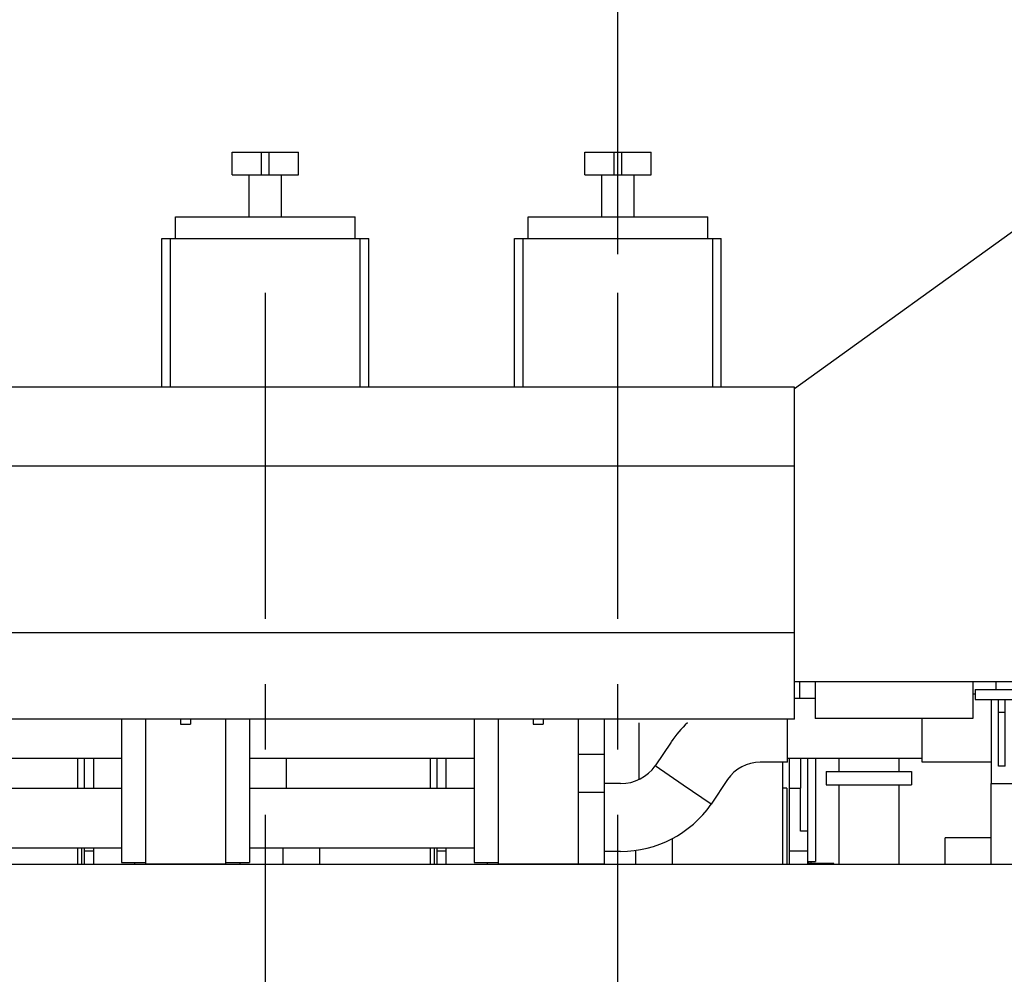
# Model space of a CAD drawing. Header units: millimetres. Extents: x 0 to 1189, y 0 to 841.
# Tile 64 of 77: x 755 to 829, y 659 to 730. Entities that reach past the tile are written whole.
import ezdxf
from ezdxf.enums import TextEntityAlignment as Align

# ---------------------------------------------------------------- set-up
doc = ezdxf.new("R2010")
doc.units = ezdxf.units.MM
doc.header["$LTSCALE"] = 65.395
doc.linetypes.add('CENTER', pattern=[0.6, 0.375, -0.075, 0.075, -0.075])
doc.layers.get('0').update_dxf_attribs({"linetype": 'CONTINUOUS'})
for name, color, linetype in [('1907_040000_TLKS_KS_V_ABL46', 7, 'CONTINUOUS'), ('1907_042000_TLKS_KS_TL_V_ABL87', 7, 'CONTINUOUS'), ('1907_116500_05_SIMPLE1_A#AF0_ABL41', 7, 'CONTINUOUS'), ('1907_116500_05_SIMPLE1_T1_A_PBL122', 7, 'CONTINUOUS'), ('1907_210700_31_SIMPLE1_T1_X_PBL130', 7, 'CONTINUOUS'), ('1907_210700_31_SIMPLE1_T1_X_PBL132', 7, 'CONTINUOUS'), ('1907_210700_31_SIMPLE1_X_ABL129', 7, 'CONTINUOUS'), ('1907_210700_31_SIMPLE1_X_ABL131', 7, 'CONTINUOUS'), ('1907_723600_01_SIMPLE1_T1_X_PBL89', 7, 'CONTINUOUS'), ('1907_723600_01_SIMPLE1_T2_X_PBL123', 7, 'CONTINUOUS'), ('1907_723600_01_SIMPLE1_X_ABL88', 7, 'CONTINUOUS'), ('1907_833000_32_SIMPLE1_C#AF0_ABL14', 7, 'CONTINUOUS'), ('1907_833000_32_SIMPLE1_T2_C_PBL115', 7, 'CONTINUOUS'), ('1937_000000_TLKS_MARKETING_ABL1', 7, 'CONTINUOUS'), ('1937_030000_TLKS_V_ABL2', 7, 'CONTINUOUS'), ('1937_100000_TLKS_V_ABL3', 7, 'CONTINUOUS'), ('1937_111000_12_SIMPLE1_D_ABL39', 7, 'CONTINUOUS'), ('1937_111000_12_SIMPLE1_T1_D_PBL40', 7, 'CONTINUOUS'), ('1937_111000_12_SIMPLE1_T2_D_PBL107', 7, 'CONTINUOUS'), ('1937_111000_12_SIMPLE1_T2_D_PBL121', 7, 'CONTINUOUS'), ('1937_111000_12_SIMPLE1_T2_D_PBL127', 7, 'CONTINUOUS'), ('1937_171000_05_SIMPLE1_A_ABL50', 7, 'CONTINUOUS'), ('1937_171000_05_SIMPLE1_T1_A_PBL52', 7, 'CONTINUOUS'), ('1937_171000_05_SIMPLE1_T2_A_PBL116', 7, 'CONTINUOUS'), ('1937_200000_TLKS_V_ABL34', 7, 'CONTINUOUS'), ('1937_700000_TLKS_V_ABL53', 7, 'CONTINUOUS'), ('1937_722000_12_SIMPLE1_B_ABL54', 7, 'CONTINUOUS'), ('1937_722000_12_SIMPLE1_T1_B_PBL55', 7, 'CONTINUOUS'), ('1937_800000_TLKS_V_ABL13', 7, 'CONTINUOUS'), ('1937_832000_08_SIMPLE1_T2_X_PBL113', 7, 'CONTINUOUS'), ('1937_832000_08_SIMPLE1_T2_X_PBL114', 7, 'CONTINUOUS'), ('1937_832000_08_SIMPLE1_T3_X_PBL117', 7, 'CONTINUOUS'), ('1937_832000_08_SIMPLE1_T3_X_PBL118', 7, 'CONTINUOUS'), ('1937_832000_08_SIMPLE1_T3_X_PBL119', 7, 'CONTINUOUS'), ('1937_832000_08_SIMPLE1_T5_X_PBL120', 7, 'CONTINUOUS'), ('1937_832000_08_SIMPLE1_T5_X_PBL124', 7, 'CONTINUOUS'), ('1937_832000_08_SIMPLE1_X_ABL59', 7, 'CONTINUOUS'), ('new_view_1_VBL0', 7, 'CONTINUOUS')]:
    doc.layers.add(name, color=color, linetype=linetype)
doc.styles.get("Standard").update_dxf_attribs({"font": 'txt', "width": 0.6})
doc.dimstyles.new('DIMSTYLE_3', dxfattribs={"dimtxt": 3.5, "dimasz": 3.5, "dimexe": 1.8, "dimexo": 0, "dimgap": 0.875, "dimtad": 1, "dimdec": 0, "dimlfac": 20, "dimdsep": 46, "dimtxsty": 'Standard', "dimblk": '_FILLED', "dimblk1": '_FILLED', "dimblk2": '_FILLED', "dimcen": 0.09, "dimadec": 0, "dimazin": 0, "dimtp": 1.2, "dimtm": 1.2, "dimtfac": 1, "dimtdec": 0, "dimtofl": 0, "dimtmove": 0, "dimatfit": 3, "dimldrblk": '_FILLED', "dimfxl": 1, "dimtolj": 1, "dimarcsym": 0})

# ---------------------------------------------------------------- blocks, each defined once
blk = doc.blocks.new('_FILLED')
at = {"color": 0, "linetype": 'ByBlock'}
blk.add_solid([(0, 0), (-1, 0.167), (-1, -0.167)], dxfattribs=at)
blk = doc.blocks.new('*D3')
at = {"color": 2, "linetype": 'Continuous'}
for p, q in [((800, 712.63), (800, 752.214)), ((882.011, 745.414), (882.011, 752.214)), ((800, 750.414), (841.006, 750.414)), ((882.011, 750.414), (841.006, 750.414))]:
    blk.add_line(p, q, dxfattribs=at)
at = {"color": 2, "linetype": 'Continuous', "xscale": 3.5, "yscale": 3.5, "zscale": 3.5, "rotation": 180}
blk.add_blockref('_FILLED', (800, 750.414), dxfattribs=at)
at = {"color": 2, "linetype": 'Continuous', "xscale": 3.5, "yscale": 3.5, "zscale": 3.5}
blk.add_blockref('_FILLED', (882.011, 750.414), dxfattribs=at)
at = {"color": 2, "linetype": 'Continuous', "width": 0.636905}
blk.add_text('1640', height=3.5, dxfattribs=at).set_placement((841.006, 751.289), align=Align.CENTER)
blk = doc.blocks.new('1937_111000_12_SIMPLE1_T1_D_PBL40', base_point=(736.235, 640.065))
at = {"layer": '1937_111000_12_SIMPLE1_T1_D_PBL40', "color": 2, "linetype": 'CENTER'}
for p, q in [((773.5, 567.5), (773.5, 712.63)), ((800, 567.5), (800, 712.63))]:
    blk.add_line(p, q, dxfattribs=at)
at = {"layer": '1937_111000_12_SIMPLE1_T1_D_PBL40', "color": 7, "linetype": 'Continuous'}
blk.add_line((828.05, 666.75), (638.892, 666.75), dxfattribs=at)
blk = doc.blocks.new('1937_111000_12_SIMPLE1_T2_D_PBL107', base_point=(747, 670.75))
at = {"layer": '1937_111000_12_SIMPLE1_T2_D_PBL107', "color": 7, "linetype": 'Continuous'}
for p, q in [((734.1, 672.5), (734.1, 674.75)), ((748.6, 672.5), (748.6, 674.75)), ((759.4, 672.5), (759.4, 674.75)), ((759.9, 672.5), (759.9, 674.75)), ((734.1, 666.75), (734.1, 668)), ((748.32, 668), (748.32, 666.75)), ((751.096, 666.75), (751.096, 668)), ((759.4, 666.75), (759.4, 668)), ((759.68, 668), (759.68, 666.75)), ((759.9, 666.75), (759.9, 668)), ((737.192, 666.75), (737.192, 666.9)), ((745.1, 666.75), (745.1, 666.9))]:
    blk.add_line(p, q, dxfattribs=at)
blk = doc.blocks.new('1937_111000_12_SIMPLE1_T2_D_PBL121', base_point=(800.425, 672.081))
at = {"layer": '1937_111000_12_SIMPLE1_T2_D_PBL121', "color": 7, "linetype": 'Continuous'}
for p, q in [((801.6, 673.164), (801.6, 677.411)), ((787.1, 672.5), (787.1, 674.75)), ((812.4, 666.75), (812.4, 674.45)), ((812.9, 666.75), (812.9, 674.75)), ((813.75, 672.5), (813.75, 674.75)), ((812.68, 672.5), (812.4, 672.5)), ((812.68, 672.5), (812.68, 666.75)), ((812.9, 672.5), (813.75, 672.5)), ((804.096, 666.75), (804.096, 668.715)), ((787.1, 666.75), (787.1, 668)), ((801.32, 667.827), (801.32, 666.75)), ((790.192, 666.75), (790.192, 666.9))]:
    blk.add_line(p, q, dxfattribs=at)
blk = doc.blocks.new('1937_111000_12_SIMPLE1_T2_D_PBL127', base_point=(773.5, 670.75))
at = {"layer": '1937_111000_12_SIMPLE1_T2_D_PBL127', "color": 7, "linetype": 'Continuous'}
for p, q in [((760.6, 672.5), (760.6, 674.75)), ((775.1, 672.5), (775.1, 674.75)), ((785.9, 672.5), (785.9, 674.75)), ((786.4, 672.5), (786.4, 674.75)), ((760.6, 666.75), (760.6, 668)), ((774.82, 668), (774.82, 666.75)), ((777.596, 666.75), (777.596, 668)), ((785.9, 666.75), (785.9, 668)), ((786.18, 668), (786.18, 666.75)), ((786.4, 666.75), (786.4, 668)), ((763.692, 666.75), (763.692, 666.9)), ((771.6, 666.75), (771.6, 666.9))]:
    blk.add_line(p, q, dxfattribs=at)
blk = doc.blocks.new('1937_111000_12_SIMPLE1_D_ABL39', base_point=(736.235, 640.065))
at = {"layer": '1937_111000_12_SIMPLE1_T1_D_PBL40'}
blk.add_blockref('1937_111000_12_SIMPLE1_T1_D_PBL40', (736.235, 640.065), dxfattribs=at)
at = {"layer": '1937_111000_12_SIMPLE1_T2_D_PBL107'}
blk.add_blockref('1937_111000_12_SIMPLE1_T2_D_PBL107', (747, 670.75), dxfattribs=at)
at = {"layer": '1937_111000_12_SIMPLE1_T2_D_PBL121'}
blk.add_blockref('1937_111000_12_SIMPLE1_T2_D_PBL121', (800.425, 672.081), dxfattribs=at)
at = {"layer": '1937_111000_12_SIMPLE1_T2_D_PBL127'}
blk.add_blockref('1937_111000_12_SIMPLE1_T2_D_PBL127', (773.5, 670.75), dxfattribs=at)
blk = doc.blocks.new('1907_116500_05_SIMPLE1_T1_A_PBL122', base_point=(818.85, 670.75))
at = {"layer": '1907_116500_05_SIMPLE1_T1_A_PBL122', "color": 7, "linetype": 'Continuous'}
for p, q in [((816.6, 674.75), (816.6, 673.75)), ((821.1, 674.75), (821.1, 673.75)), ((815.65, 673.75), (822.05, 673.75)), ((815.65, 673.75), (815.65, 672.75)), ((822.05, 673.75), (822.05, 672.75)), ((815.65, 672.75), (822.05, 672.75)), ((816.6, 672.75), (816.6, 666.75)), ((821.1, 672.75), (821.1, 666.75))]:
    blk.add_line(p, q, dxfattribs=at)
blk = doc.blocks.new('1907_116500_05_SIMPLE1_A#AF0_ABL41', base_point=(731.3, 670.75))
at = {"layer": '1907_116500_05_SIMPLE1_T1_A_PBL122'}
blk.add_blockref('1907_116500_05_SIMPLE1_T1_A_PBL122', (818.85, 670.75), dxfattribs=at)
blk = doc.blocks.new('1937_171000_05_SIMPLE1_T1_A_PBL52', base_point=(731.1, 681.032))
at = {"layer": '1937_171000_05_SIMPLE1_T1_A_PBL52', "color": 7, "linetype": 'Continuous'}
for p, q in [((760.6, 667.75), (759.9, 667.75)), ((787.1, 667.75), (786.4, 667.75)), ((814.233, 667.75), (812.9, 667.75)), ((814.5, 666.984), (814.5, 666.825))]:
    blk.add_line(p, q, dxfattribs=at)
blk = doc.blocks.new('1937_171000_05_SIMPLE1_T2_A_PBL116', base_point=(814.97, 670.75))
at = {"layer": '1937_171000_05_SIMPLE1_T2_A_PBL116', "color": 7, "linetype": 'Continuous'}
for p, q in [((814.233, 674.75), (814.233, 666.75)), ((814.833, 674.75), (814.833, 666.984)), ((813.708, 669.259), (813.708, 672.5)), ((814.233, 669.259), (813.708, 669.259)), ((814.308, 666.984), (814.833, 666.984)), ((814.308, 666.984), (814.308, 666.75)), ((816.233, 666.825), (814.308, 666.825)), ((815.73, 666.75), (815.73, 666.825)), ((816.233, 666.75), (816.233, 666.825))]:
    blk.add_line(p, q, dxfattribs=at)
blk = doc.blocks.new('1937_171000_05_SIMPLE1_A_ABL50', base_point=(731.866, 680.994))
at = {"layer": '1937_171000_05_SIMPLE1_T1_A_PBL52'}
blk.add_blockref('1937_171000_05_SIMPLE1_T1_A_PBL52', (731.1, 681.032), dxfattribs=at)
at = {"layer": '1937_171000_05_SIMPLE1_T2_A_PBL116'}
blk.add_blockref('1937_171000_05_SIMPLE1_T2_A_PBL116', (814.97, 670.75), dxfattribs=at)
blk = doc.blocks.new('1937_100000_TLKS_V_ABL3', base_point=(723.52, 621.515))
at = {"layer": '1907_116500_05_SIMPLE1_A#AF0_ABL41'}
blk.add_blockref('1907_116500_05_SIMPLE1_A#AF0_ABL41', (731.3, 670.75), dxfattribs=at)
at = {"layer": '1937_111000_12_SIMPLE1_D_ABL39'}
blk.add_blockref('1937_111000_12_SIMPLE1_D_ABL39', (736.235, 640.065), dxfattribs=at)
at = {"layer": '1937_171000_05_SIMPLE1_A_ABL50'}
blk.add_blockref('1937_171000_05_SIMPLE1_A_ABL50', (731.866, 680.994), dxfattribs=at)
blk = doc.blocks.new('1907_833000_32_SIMPLE1_T2_C_PBL115', base_point=(832.413, 673.325))
at = {"layer": '1907_833000_32_SIMPLE1_T2_C_PBL115', "color": 7, "linetype": 'Continuous'}
for p, q in [((826.85, 679.55), (826.665, 679.55)), ((826.85, 679.9), (830.85, 679.9)), ((826.85, 679.9), (826.85, 679.15)), ((830.85, 679.9), (830.85, 679.15)), ((845.1, 679.55), (830.85, 679.55)), ((845.1, 679.9), (849.1, 679.9)), ((845.1, 679.9), (845.1, 679.15)), ((849.1, 679.9), (849.1, 679.15)), ((863.025, 679.55), (857.35, 679.55)), ((860.55, 679.9), (862.15, 679.9)), ((860.55, 679.55), (860.55, 679.9)), ((862.15, 679.55), (862.15, 679.9)), ((863.225, 679.9), (867.825, 679.9)), ((863.225, 679.167), (863.225, 679.9)), ((866.6, 677), (866.6, 679.9)), ((867.825, 672.85), (867.825, 679.9)), ((813.27, 679.25), (814.815, 679.25)), ((826.85, 679.15), (830.85, 679.15)), ((828.05, 679.15), (828.05, 672.85)), ((828.6, 674.15), (828.6, 679.15)), ((829.1, 674.15), (829.1, 679.15)), ((829.65, 679.15), (829.65, 672.85)), ((845.1, 679.15), (849.1, 679.15)), ((846.3, 679.15), (846.3, 672.85)), ((846.85, 679.15), (846.85, 674.15)), ((847.35, 679.15), (847.35, 674.15)), ((847.9, 679.15), (847.9, 672.85)), ((829.1, 678.184), (828.6, 678.184)), ((846.85, 678.184), (847.35, 678.184)), ((798.95, 677.681), (798.95, 666.75)), ((812.75, 674.45), (812.75, 677.681)), ((822.85, 674.45), (822.85, 677.72)), ((860.475, 677), (860.475, 673.85)), ((865.338, 677), (866.6, 677)), ((865.575, 677), (865.575, 673.85)), ((803.995, 675.965), (802.801, 674.173)), ((797, 675.051), (798.95, 675.051)), ((797, 675.05), (797, 672.199)), ((804.9, 672.726), (802.801, 674.173)), ((812.75, 674.45), (810.693, 674.45)), ((812.75, 674.75), (822.85, 674.75)), ((828.05, 674.45), (822.85, 674.45)), ((829.1, 674.15), (828.6, 674.15)), ((837.046, 674.45), (829.65, 674.45)), ((846.3, 674.45), (839.554, 674.45)), ((846.85, 674.15), (847.35, 674.15)), ((860.475, 674.45), (847.9, 674.45)), ((859.275, 673.85), (866.775, 673.85)), ((859.275, 673.85), (859.275, 671.75)), ((866.775, 673.85), (866.775, 671.75)), ((800.2, 672.842), (798.95, 672.842)), ((807.004, 671.285), (804.9, 672.726)), ((808.239, 673.136), (807.004, 671.285)), ((828.05, 672.85), (829.65, 672.85)), ((846.3, 672.85), (847.9, 672.85)), ((866.775, 672.85), (867.825, 672.85)), ((797, 672.199), (798.95, 672.199)), ((859.275, 671.75), (866.775, 671.75)), ((860.475, 671.75), (860.475, 670.65)), ((863.025, 671.254), (860.475, 671.252)), ((865.575, 671.252), (863.025, 671.254)), ((865.575, 671.75), (865.575, 670.65)), ((800.2, 667.742), (798.95, 667.742)), ((797, 666.804), (798.95, 666.804)), ((797, 666.796), (797, 666.75))]:
    blk.add_line(p, q, dxfattribs=at)
for centre, radius, start, end in [((863.025, 677), 2.55, 85.49524, 179.99973), ((810.693, 671.5), 8.05, 132.6935, 146.31), ((800.2, 676.049), 3.207, 270, 324.20255), ((810.693, 671.5), 2.95, 90, 146.31), ((800.2, 676.049), 8.307, 270, 325.00065)]:
    blk.add_arc(centre, radius, start, end, dxfattribs=at)
for points, knots in [([(863.225, 679.167), (863.225, 679.117), (863.301, 679.001), (863.57, 678.797), (863.833, 678.661), (864.025, 678.566)], [0, 0, 0, 0, 0.145838, 0.371772, 1, 1, 1, 1]), ([(864.025, 678.566), (864.336, 678.412), (864.892, 677.956), (865.224, 677.328), (865.338, 677)], [0, 0, 0, 0, 0.499399, 1, 1, 1, 1]), ([(863.025, 674.048), (862.859, 674.048), (862.534, 674.047), (862.061, 674.043), (861.626, 674.037), (861.245, 674.028), (860.967, 674.019), (860.783, 674.01), (860.676, 674.003), (860.593, 673.996), (860.53, 673.988), (860.498, 673.982), (860.475, 673.975), (860.475, 673.97)], [0, 0, 0, 0, 0.194727, 0.381969, 0.554532, 0.705795, 0.829962, 0.88036, 0.922307, 0.955415, 0.9794, 0.994124, 1, 1, 1, 1]), ([(865.575, 673.97), (865.575, 673.975), (865.552, 673.982), (865.52, 673.988), (865.457, 673.996), (865.374, 674.003), (865.267, 674.01), (865.083, 674.019), (864.805, 674.028), (864.424, 674.037), (863.989, 674.043), (863.516, 674.047), (863.191, 674.048), (863.025, 674.048)], [0, 0, 0, 0, 0.005876, 0.0206, 0.044585, 0.077693, 0.11964, 0.170038, 0.294205, 0.445468, 0.618031, 0.805273, 1, 1, 1, 1])]:
    blk.add_open_spline(points, degree=3, knots=knots, dxfattribs=at)
blk = doc.blocks.new('1907_833000_32_SIMPLE1_C#AF0_ABL14', base_point=(740.662, 648.301))
at = {"layer": '1907_833000_32_SIMPLE1_T2_C_PBL115'}
blk.add_blockref('1907_833000_32_SIMPLE1_T2_C_PBL115', (832.413, 673.325), dxfattribs=at)
blk = doc.blocks.new('1937_832000_08_SIMPLE1_T2_X_PBL113', base_point=(767.5, 672.216))
at = {"layer": '1937_832000_08_SIMPLE1_T2_X_PBL113', "color": 7, "linetype": 'Continuous'}
for p, q in [((764.5, 677.681), (764.5, 672.196)), ((767.125, 677.681), (767.125, 677.318)), ((767.125, 677.318), (767.875, 677.318)), ((767.875, 677.681), (767.875, 677.318)), ((770.5, 677.681), (770.5, 672.196)), ((764.5, 670.934), (764.5, 666.75)), ((770.5, 670.246), (770.5, 666.75)), ((764.5, 666.796), (770.5, 666.796))]:
    blk.add_line(p, q, dxfattribs=at)
blk = doc.blocks.new('1937_832000_08_SIMPLE1_T2_X_PBL114', base_point=(794, 672.216))
at = {"layer": '1937_832000_08_SIMPLE1_T2_X_PBL114', "color": 7, "linetype": 'Continuous'}
for p, q in [((791, 677.681), (791, 672.196)), ((793.625, 677.681), (793.625, 677.318)), ((793.625, 677.318), (794.375, 677.318)), ((794.375, 677.681), (794.375, 677.318)), ((797, 677.681), (797, 675.042)), ((797, 672.204), (797, 666.796)), ((791, 670.934), (791, 666.75)), ((791, 666.796), (797, 666.796))]:
    blk.add_line(p, q, dxfattribs=at)
blk = doc.blocks.new('1937_832000_08_SIMPLE1_T3_X_PBL117', base_point=(771.4, 672.291))
at = {"layer": '1937_832000_08_SIMPLE1_T3_X_PBL117', "color": 7, "linetype": 'Continuous'}
for p, q in [((770.5, 677.135), (770.5, 675.05)), ((772.3, 677.681), (772.3, 666.9)), ((770.5, 672.196), (770.5, 670.115)), ((770.5, 666.9), (772.3, 666.9))]:
    blk.add_line(p, q, dxfattribs=at)
blk = doc.blocks.new('1937_832000_08_SIMPLE1_T3_X_PBL118', base_point=(763.6, 672.291))
at = {"layer": '1937_832000_08_SIMPLE1_T3_X_PBL118', "color": 7, "linetype": 'Continuous'}
for p, q in [((762.7, 677.681), (762.7, 666.9)), ((764.5, 677.135), (764.5, 675.05)), ((764.5, 672.196), (764.5, 670.115)), ((762.7, 666.9), (764.5, 666.9))]:
    blk.add_line(p, q, dxfattribs=at)
blk = doc.blocks.new('1937_832000_08_SIMPLE1_T3_X_PBL119', base_point=(790.1, 672.291))
at = {"layer": '1937_832000_08_SIMPLE1_T3_X_PBL119', "color": 7, "linetype": 'Continuous'}
for p, q in [((789.2, 677.681), (789.2, 666.9)), ((791, 677.135), (791, 675.05)), ((791, 672.196), (791, 670.115)), ((789.2, 666.9), (791, 666.9))]:
    blk.add_line(p, q, dxfattribs=at)
blk = doc.blocks.new('1937_832000_08_SIMPLE1_T5_X_PBL120', base_point=(727.75, 670.25))
at = {"layer": '1937_832000_08_SIMPLE1_T5_X_PBL120', "color": 7, "linetype": 'Continuous'}
for p, q in [((745.8, 672.5), (762.7, 672.5)), ((772.3, 672.5), (789.2, 672.5)), ((745.8, 668), (762.7, 668)), ((772.3, 668), (789.2, 668))]:
    blk.add_line(p, q, dxfattribs=at)
blk = doc.blocks.new('1937_832000_08_SIMPLE1_T5_X_PBL124', base_point=(727.75, 674.75))
at = {"layer": '1937_832000_08_SIMPLE1_T5_X_PBL124', "color": 7, "linetype": 'Continuous'}
for p, q in [((745.8, 674.75), (762.7, 674.75)), ((772.3, 674.75), (789.2, 674.75))]:
    blk.add_line(p, q, dxfattribs=at)
blk = doc.blocks.new('1937_832000_08_SIMPLE1_X_ABL59', base_point=(727.75, 672.216))
at = {"layer": '1937_832000_08_SIMPLE1_T2_X_PBL113'}
blk.add_blockref('1937_832000_08_SIMPLE1_T2_X_PBL113', (767.5, 672.216), dxfattribs=at)
at = {"layer": '1937_832000_08_SIMPLE1_T2_X_PBL114'}
blk.add_blockref('1937_832000_08_SIMPLE1_T2_X_PBL114', (794, 672.216), dxfattribs=at)
at = {"layer": '1937_832000_08_SIMPLE1_T3_X_PBL117'}
blk.add_blockref('1937_832000_08_SIMPLE1_T3_X_PBL117', (771.4, 672.291), dxfattribs=at)
at = {"layer": '1937_832000_08_SIMPLE1_T3_X_PBL118'}
blk.add_blockref('1937_832000_08_SIMPLE1_T3_X_PBL118', (763.6, 672.291), dxfattribs=at)
at = {"layer": '1937_832000_08_SIMPLE1_T3_X_PBL119'}
blk.add_blockref('1937_832000_08_SIMPLE1_T3_X_PBL119', (790.1, 672.291), dxfattribs=at)
at = {"layer": '1937_832000_08_SIMPLE1_T5_X_PBL120'}
blk.add_blockref('1937_832000_08_SIMPLE1_T5_X_PBL120', (727.75, 670.25), dxfattribs=at)
at = {"layer": '1937_832000_08_SIMPLE1_T5_X_PBL124'}
blk.add_blockref('1937_832000_08_SIMPLE1_T5_X_PBL124', (727.75, 674.75), dxfattribs=at)
blk = doc.blocks.new('1937_800000_TLKS_V_ABL13', base_point=(740.662, 648.301))
at = {"layer": '1907_833000_32_SIMPLE1_C#AF0_ABL14'}
blk.add_blockref('1907_833000_32_SIMPLE1_C#AF0_ABL14', (740.662, 648.301), dxfattribs=at)
at = {"layer": '1937_832000_08_SIMPLE1_X_ABL59'}
blk.add_blockref('1937_832000_08_SIMPLE1_X_ABL59', (727.75, 672.216), dxfattribs=at)
blk = doc.blocks.new('1907_210700_31_SIMPLE1_T1_X_PBL130', base_point=(773.497, 711.465))
at = {"layer": '1907_210700_31_SIMPLE1_T1_X_PBL130', "color": 7, "linetype": 'Continuous'}
for p, q in [((771, 718.6), (771, 720.3)), ((771, 720.3), (776, 720.3)), ((773.219, 718.6), (773.219, 720.3)), ((773.781, 718.6), (773.781, 720.3)), ((776, 718.6), (776, 720.3)), ((771, 718.6), (776, 718.6)), ((772.286, 715.452), (772.286, 718.6)), ((774.714, 715.452), (774.714, 718.6)), ((766.748, 713.802), (766.748, 715.452)), ((766.748, 715.452), (780.252, 715.452)), ((780.252, 713.802), (780.252, 715.452)), ((765.73, 702.63), (765.73, 713.802)), ((765.73, 713.802), (781.265, 713.802)), ((766.375, 702.63), (766.375, 713.802)), ((780.622, 702.63), (780.622, 713.802)), ((781.265, 702.63), (781.265, 713.802))]:
    blk.add_line(p, q, dxfattribs=at)
blk = doc.blocks.new('1907_210700_31_SIMPLE1_X_ABL129', base_point=(773.4975, 711.465))
at = {"layer": '1907_210700_31_SIMPLE1_T1_X_PBL130'}
blk.add_blockref('1907_210700_31_SIMPLE1_T1_X_PBL130', (773.4975, 711.465), dxfattribs=at)
blk = doc.blocks.new('1907_210700_31_SIMPLE1_T1_X_PBL132', base_point=(799.997, 711.465))
at = {"layer": '1907_210700_31_SIMPLE1_T1_X_PBL132', "color": 7, "linetype": 'Continuous'}
for p, q in [((797.5, 718.6), (797.5, 720.3)), ((797.5, 720.3), (802.5, 720.3)), ((799.719, 718.6), (799.719, 720.3)), ((800.281, 718.6), (800.281, 720.3)), ((802.5, 718.6), (802.5, 720.3)), ((797.5, 718.6), (802.5, 718.6)), ((798.786, 715.452), (798.786, 718.6)), ((801.214, 715.452), (801.214, 718.6)), ((793.248, 713.802), (793.248, 715.452)), ((793.248, 715.452), (806.752, 715.452)), ((806.752, 713.802), (806.752, 715.452)), ((792.23, 702.63), (792.23, 713.802)), ((792.23, 713.802), (807.765, 713.802)), ((792.875, 702.63), (792.875, 713.802)), ((807.122, 702.63), (807.122, 713.802)), ((807.765, 702.63), (807.765, 713.802))]:
    blk.add_line(p, q, dxfattribs=at)
blk = doc.blocks.new('1907_210700_31_SIMPLE1_X_ABL131', base_point=(799.9975, 711.465))
at = {"layer": '1907_210700_31_SIMPLE1_T1_X_PBL132'}
blk.add_blockref('1907_210700_31_SIMPLE1_T1_X_PBL132', (799.9975, 711.465), dxfattribs=at)
blk = doc.blocks.new('1937_200000_TLKS_V_ABL34', base_point=(718.633, 646.45))
at = {"layer": '1907_210700_31_SIMPLE1_X_ABL129'}
blk.add_blockref('1907_210700_31_SIMPLE1_X_ABL129', (773.497, 711.465), dxfattribs=at)
at = {"layer": '1907_210700_31_SIMPLE1_X_ABL131'}
blk.add_blockref('1907_210700_31_SIMPLE1_X_ABL131', (799.997, 711.465), dxfattribs=at)
blk = doc.blocks.new('1937_722000_12_SIMPLE1_T1_B_PBL55', base_point=(767.342, 703.421))
at = {"layer": '1937_722000_12_SIMPLE1_T1_B_PBL55', "color": 7, "linetype": 'Continuous'}
for p, q in [((813.27, 702.525), (850.155, 729.16)), ((813.27, 702.63), (649.02, 702.63)), ((813.27, 677.681), (813.27, 702.63)), ((813.27, 696.696), (649.02, 696.696)), ((813.27, 684.175), (649.02, 684.175)), ((836.815, 680.495), (813.27, 680.495)), ((813.64, 680.495), (813.64, 679.25)), ((814.815, 680.495), (814.815, 677.72)), ((826.665, 680.495), (826.665, 677.72)), ((828.415, 679.9), (828.415, 680.495)), ((813.27, 677.681), (649.02, 677.681)), ((826.665, 677.72), (814.815, 677.72))]:
    blk.add_line(p, q, dxfattribs=at)
blk = doc.blocks.new('1937_722000_12_SIMPLE1_B_ABL54', base_point=(767.342, 703.421))
at = {"layer": '1937_722000_12_SIMPLE1_T1_B_PBL55'}
blk.add_blockref('1937_722000_12_SIMPLE1_T1_B_PBL55', (767.342, 703.421), dxfattribs=at)
blk = doc.blocks.new('1937_700000_TLKS_V_ABL53', base_point=(767.342, 703.421))
at = {"layer": '1937_722000_12_SIMPLE1_B_ABL54'}
blk.add_blockref('1937_722000_12_SIMPLE1_B_ABL54', (767.342, 703.421), dxfattribs=at)
blk = doc.blocks.new('1937_030000_TLKS_V_ABL2', base_point=(745.133, 629.78))
at = {"layer": '1937_100000_TLKS_V_ABL3'}
blk.add_blockref('1937_100000_TLKS_V_ABL3', (723.52, 621.515), dxfattribs=at)
at = {"layer": '1937_200000_TLKS_V_ABL34'}
blk.add_blockref('1937_200000_TLKS_V_ABL34', (718.633, 646.45), dxfattribs=at)
at = {"layer": '1937_700000_TLKS_V_ABL53'}
blk.add_blockref('1937_700000_TLKS_V_ABL53', (767.342, 703.421), dxfattribs=at)
at = {"layer": '1937_800000_TLKS_V_ABL13'}
blk.add_blockref('1937_800000_TLKS_V_ABL13', (740.662, 648.301), dxfattribs=at)
blk = doc.blocks.new('1907_723600_01_SIMPLE1_T1_X_PBL89', base_point=(850.725, 646.751))
at = {"layer": '1907_723600_01_SIMPLE1_T1_X_PBL89', "color": 7, "linetype": 'Continuous'}
for p, q in [((831.1, 668.75), (831.1, 674.45)), ((831.6, 668.75), (831.6, 674.45)), ((833.35, 668.75), (833.35, 674.45)), ((837.05, 674.5), (836.513, 668.364)), ((839.55, 674.5), (837.05, 674.5)), ((839.817, 671.448), (839.55, 674.5)), ((839.585, 674.1), (843.167, 674.1)), ((842.8, 670.9), (842.8, 674.1)), ((843.167, 670.9), (843.167, 674.45)), ((852.9, 671.33), (852.9, 674.45)), ((852.974, 674.1), (860.475, 674.1)), ((852.974, 671.334), (852.974, 674.1)), ((853.267, 674.1), (853.267, 674.45)), ((867.825, 674.1), (868.6, 674.1)), ((868.6, 674.5), (876.85, 674.5)), ((868.6, 673.5), (868.6, 674.5)), ((876.85, 673.5), (876.85, 674.5)), ((868.6, 673.5), (876.85, 673.5)), ((870.85, 673.5), (870.85, 658.25)), ((875.85, 658.25), (875.85, 673.5)), ((876.636, 669.529), (876.447, 673.5)), ((828.05, 666.75), (828.05, 672.85)), ((829.65, 672.85), (829.65, 666.75)), ((846.3, 670.9), (846.3, 672.85)), ((847.9, 670.9), (847.9, 672.85)), ((866.775, 672.85), (867.825, 672.85)), ((867.825, 670.9), (867.825, 672.85)), ((870.538, 669.649), (870.774, 672.804)), ((870.774, 672.804), (870.85, 672.804)), ((860.475, 670.9), (840.415, 670.9)), ((870.35, 670.9), (865.575, 670.9)), ((870.472, 669.5), (870.35, 670.9)), ((870.85, 669.5), (870.472, 669.5)), ((875.85, 669.529), (876.636, 669.529)), ((875.85, 669.5), (876.85, 669.5)), ((876.633, 669.59), (876.85, 669.59)), ((876.85, 634.616), (876.85, 669.59)), ((828.05, 668.75), (824.6, 668.75)), ((824.6, 666.75), (824.6, 668.75)), ((836.547, 668.75), (829.65, 668.75)), ((832.361, 630.75), (832.361, 668.75)), ((829.65, 666.75), (828.05, 666.75)), ((830.6, 666.75), (832.361, 666.75)), ((837.758, 667.006), (843.35, 667.006)), ((843.35, 667.006), (843.35, 661.506)), ((870.35, 667), (870.85, 667)), ((870.35, 661.506), (870.35, 667)), ((843.35, 661.506), (840.6, 661.506)), ((870.85, 661.506), (870.35, 661.506)), ((840.6, 659.006), (843.35, 659.006)), ((843.35, 659.006), (843.35, 656.656)), ((870.35, 659.006), (870.85, 659.006)), ((870.35, 645.85), (870.35, 659.006)), ((870.85, 658.25), (875.85, 658.25)), ((843.35, 656.656), (841.35, 656.656)), ((840.55, 655.856), (840.55, 650.75)), ((830.6, 653.75), (832.361, 653.75)), ((841.35, 649.95), (843.35, 649.95)), ((843.35, 649.95), (843.35, 645.85)), ((843.35, 645.85), (840.6, 645.85)), ((873.1, 645.85), (870.35, 645.85)), ((840.6, 643.35), (842.995, 643.35)), ((870.35, 643.35), (873.1, 643.35)), ((870.35, 637.6), (870.35, 643.35)), ((832.361, 638.575), (834.054, 638.575)), ((870.35, 638), (876.85, 638)), ((871.175, 637.6), (871.175, 638)), ((871.175, 637.981), (876.511, 637.981)), ((876.511, 637.981), (876.511, 635.157)), ((833.201, 637.529), (833.097, 637.504)), ((876.511, 637.758), (876.85, 637.758)), ((839.925, 636.6), (832.361, 636.6)), ((836.861, 630.763), (876.511, 635.157)), ((871.624, 634.616), (876.85, 634.616)), ((852.431, 622.076), (864.124, 633.784)), ((860.794, 633.415), (863.701, 633.361)), ((858.72, 633.185), (863.438, 633.098)), ((832.361, 630.75), (830.6, 630.75)), ((832.361, 630.763), (836.861, 630.763)), ((842.6, 619.002), (844.888, 619.002))]:
    blk.add_line(p, q, dxfattribs=at)
for centre, radius, start, end in [((840.415, 671.5), 0.6, 185.00049, 269.99534), ((855.85, 608.9), 62.5, 86.18577, 97.25227), ((855.85, 608.9), 62.5, 76.11326, 76.48366), ((837.758, 668.255), 1.249, 175.00017, 270), ((840.6, 660.256), 1.25, 90, 270), ((841.35, 655.856), 0.8, 90, 180), ((841.35, 650.75), 0.8, 180, 270), ((840.6, 644.6), 1.25, 90, 270), ((873.1, 644.6), 1.25, 270, 90)]:
    blk.add_arc(centre, radius, start, end, dxfattribs=at)
blk.add_ellipse((833.097, 694.667), major_axis=(0, 57.15), ratio=0.087489, start_param=-3.120616, end_param=-2.948849, dxfattribs=at)
for points, knots in [([(832.361, 637.504), (832.546, 637.504), (832.791, 637.458), (833.037, 637.489), (833.097, 637.504)], [0, 0, 0, 0, 0.750178, 1, 1, 1, 1]), ([(844.888, 619.002), (845.056, 619.002), (845.39, 619.011), (845.89, 619.045), (846.388, 619.103), (846.882, 619.183), (847.371, 619.285), (847.854, 619.409), (848.329, 619.555), (848.795, 619.721), (849.252, 619.909), (849.697, 620.116), (850.131, 620.343), (850.552, 620.588), (850.96, 620.852), (851.352, 621.133), (851.729, 621.431), (852.09, 621.744), (852.319, 621.964), (852.431, 622.076)], [0, 0, 0, 0, 0.060037, 0.120048, 0.180002, 0.23987, 0.299623, 0.359237, 0.418685, 0.477946, 0.536996, 0.595817, 0.654392, 0.712704, 0.770743, 0.828498, 0.885963, 0.943131, 1, 1, 1, 1])]:
    blk.add_open_spline(points, degree=3, knots=knots, dxfattribs=at)
blk = doc.blocks.new('1907_723600_01_SIMPLE1_T2_X_PBL123', base_point=(861.116, 678.423))
at = {"layer": '1907_723600_01_SIMPLE1_T2_X_PBL123', "color": 7, "linetype": 'Continuous'}
for p, q in [((855.532, 682.275), (855.39, 682.275)), ((871.565, 682.275), (870.658, 682.275)), ((871.175, 682.345), (871.175, 682.275)), ((845.633, 679.9), (846.115, 680.47)), ((849.334, 680.47), (849.334, 680.154)), ((849.334, 680.154), (873.35, 680.154)), ((849.351, 680.47), (849.351, 680.154)), ((849.623, 679.55), (849.623, 680.154)), ((853.048, 678), (853.048, 680.154)), ((857.35, 678), (857.35, 680.154)), ((864.925, 679.9), (864.925, 680.154)), ((871.175, 678), (871.175, 680.154)), ((876.595, 678), (875.635, 680.47)), ((874.175, 678), (874.175, 679.83)), ((874.583, 679.001), (874.6, 679.001)), ((874.583, 679.001), (874.583, 678)), ((874.6, 679.001), (874.6, 678)), ((853.048, 678), (857.35, 678)), ((867.825, 678), (876.6, 678)), ((868.85, 674.5), (868.85, 678)), ((873.6, 674.5), (873.6, 678)), ((873.85, 674.5), (873.85, 678)), ((876.6, 674.5), (876.6, 678)), ((867.825, 674.5), (868.6, 674.5))]:
    blk.add_line(p, q, dxfattribs=at)
for centre, start_param, end_param in [((873.333, 678.9), 4.792646, 6.27009), ((873.35, 678.9), -1.49054, 0)]:
    blk.add_ellipse(centre, major_axis=(0, 1.254), ratio=0.999985, start_param=start_param, end_param=end_param, dxfattribs=at)
blk = doc.blocks.new('1907_723600_01_SIMPLE1_X_ABL88', base_point=(861.116, 678.423))
at = {"layer": '1907_723600_01_SIMPLE1_T1_X_PBL89'}
blk.add_blockref('1907_723600_01_SIMPLE1_T1_X_PBL89', (850.725, 646.751), dxfattribs=at)
at = {"layer": '1907_723600_01_SIMPLE1_T2_X_PBL123'}
blk.add_blockref('1907_723600_01_SIMPLE1_T2_X_PBL123', (861.116, 678.423), dxfattribs=at)
blk = doc.blocks.new('1907_042000_TLKS_KS_TL_V_ABL87', base_point=(878.341, 684.807))
at = {"layer": '1907_723600_01_SIMPLE1_X_ABL88'}
blk.add_blockref('1907_723600_01_SIMPLE1_X_ABL88', (861.116, 678.423), dxfattribs=at)
blk = doc.blocks.new('1907_040000_TLKS_KS_V_ABL46', base_point=(858.738, 646.799))
at = {"layer": '1907_042000_TLKS_KS_TL_V_ABL87'}
blk.add_blockref('1907_042000_TLKS_KS_TL_V_ABL87', (878.341, 684.807), dxfattribs=at)
blk = doc.blocks.new('1937_000000_TLKS_MARKETING_ABL1', base_point=(752.75, 629.987))
at = {"layer": '1907_040000_TLKS_KS_V_ABL46'}
blk.add_blockref('1907_040000_TLKS_KS_V_ABL46', (858.738, 646.799), dxfattribs=at)
at = {"layer": '1937_030000_TLKS_V_ABL2'}
blk.add_blockref('1937_030000_TLKS_V_ABL2', (745.133, 629.78), dxfattribs=at)
blk = doc.blocks.new('NEW_VIEW_1_VBL0', base_point=(752.75, 637.907))
at = {"layer": '1937_000000_TLKS_MARKETING_ABL1'}
blk.add_blockref('1937_000000_TLKS_MARKETING_ABL1', (752.75, 629.987), dxfattribs=at)

msp = doc.modelspace()

# ---------------------------------------------------------------- block references
at = {"layer": 'new_view_1_VBL0'}
msp.add_blockref('NEW_VIEW_1_VBL0', (752.75001, 637.90685), dxfattribs=at)

# ---------------------------------------------------------------- dimensions: what is measured, and where the dimension line sits
at = {"color": 2, "linetype": 'Continuous'}
dim = msp.add_linear_dim(base=(882.01131, 750.4137), p1=(800, 712.63), p2=(882.01131, 745.4137), dimstyle='DIMSTYLE_3', dxfattribs=at)
dim.commit()
dim.dimension.update_dxf_attribs({"geometry": '*D3', "text_midpoint": (840.67257, 750.4137), "dimtype": 160})

doc.saveas('drawing.dxf')
